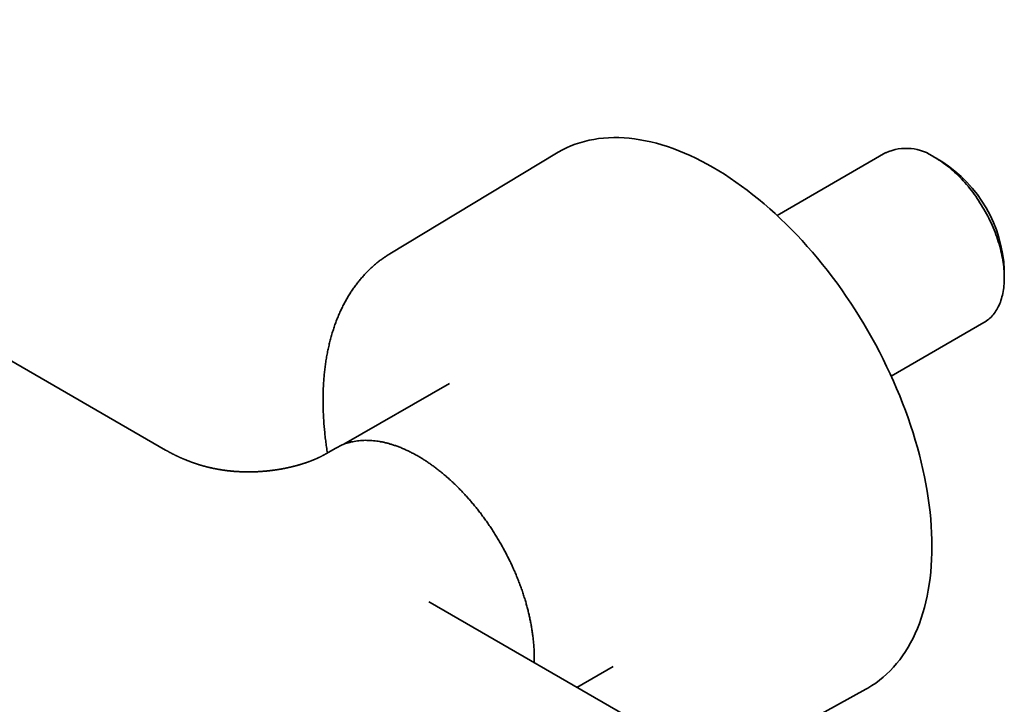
# Model space of a CAD drawing. Header units: millimetres. Extents: x 8 to 752, y 12 to 437.
# Tile 7 of 9: x 648 to 752, y 139 to 211. Entities that reach past the tile are written whole.
import ezdxf

# ---------------------------------------------------------------- set-up
doc = ezdxf.new("R2010")
doc.units = ezdxf.units.MM

msp = doc.modelspace()

# ---------------------------------------------------------------- linework, layer by layer
at = {"color": 7, "linetype": 'Continuous', "lineweight": 35}
for p, q in [((663.57, 165.86), (585.27, 211.06)), ((704.61, 197.04), (687.12, 186.46)), ((739.2, 197.1), (727.78, 190.5)), ((745.06, 196.18), (744.35, 196.59)), ((751.63, 183.97), (751.63, 184.79)), ((739.76, 173.63), (749.5, 179.26)), ((693.37, 172.86), (682.29, 166.46)), ((663.57, 165.86), (663.57, 165.86)), ((681.46, 166.07), (680.39, 165.46)), ((691.34, 149.83), (691.22, 149.9)), ((714, 136.75), (691.34, 149.83)), ((706.76, 140.93), (710.55, 143.11)), ((722.05, 132.47), (737.11, 140.75))]:
    msp.add_line(p, q, dxfattribs=at)
at = {"color": 7, "linetype": 'Continuous', "lineweight": 35, "flags": 128}
for points in [[(704.61, 197.04), (704.8, 197.16), (705.23, 197.39), (705.68, 197.61), (706.13, 197.8), (706.59, 197.98), (707.06, 198.14), (707.54, 198.28), (708.04, 198.39), (708.54, 198.49), (709.04, 198.57), (709.56, 198.62), (710.09, 198.66), (710.62, 198.68), (711.16, 198.67), (711.71, 198.65), (712.26, 198.6), (712.82, 198.54), (713.38, 198.45), (713.95, 198.35), (714.53, 198.22), (715.1, 198.08), (715.69, 197.91), (716.27, 197.73), (716.86, 197.52), (717.46, 197.3), (718.05, 197.05), (718.65, 196.79), (719.25, 196.51), (719.85, 196.2), (720.45, 195.89), (721.05, 195.55), (721.65, 195.19), (722.26, 194.82), (722.86, 194.42), (723.45, 194.01), (724.05, 193.59), (724.65, 193.14), (725.24, 192.68), (725.83, 192.21), (726.42, 191.72), (727, 191.21), (727.58, 190.69), (728.15, 190.15), (728.72, 189.6), (729.29, 189.03), (729.85, 188.45), (730.4, 187.86), (730.95, 187.25), (731.49, 186.63), (732.02, 186), (732.54, 185.36), (733.06, 184.7), (733.57, 184.04), (734.07, 183.37), (734.56, 182.68), (735.04, 181.99), (735.51, 181.28), (735.98, 180.57), (736.43, 179.85), (736.87, 179.13), (737.3, 178.39), (737.72, 177.65), (738.13, 176.91), (738.53, 176.16), (738.91, 175.4), (739.28, 174.64), (739.64, 173.87), (739.99, 173.11), (740.33, 172.34), (740.65, 171.56), (740.95, 170.79), (741.25, 170.01), (741.53, 169.24), (741.79, 168.46), (742.05, 167.68), (742.28, 166.91), (742.51, 166.13), (742.72, 165.36), (742.91, 164.59), (743.09, 163.83), (743.25, 163.06), (743.4, 162.3), (743.53, 161.55), (743.65, 160.8), (743.75, 160.06), (743.84, 159.32), (743.91, 158.59), (743.96, 157.87), (744, 157.15), (744.03, 156.44), (744.03, 155.74)], [(749.5, 179.26), (749.5, 179.26), (749.63, 179.34), (749.76, 179.42), (749.89, 179.52), (750.01, 179.62), (750.13, 179.72), (750.24, 179.83), (750.35, 179.95), (750.46, 180.07), (750.56, 180.2), (750.66, 180.33), (750.75, 180.47), (750.84, 180.61), (750.92, 180.76), (751, 180.91), (751.08, 181.07), (751.15, 181.24), (751.22, 181.4), (751.28, 181.58), (751.33, 181.76), (751.39, 181.94), (751.43, 182.12), (751.48, 182.31), (751.51, 182.51), (751.54, 182.71), (751.57, 182.91), (751.59, 183.11), (751.61, 183.32), (751.62, 183.54), (751.63, 183.75), (751.63, 183.97), (751.63, 184.19), (751.62, 184.42), (751.61, 184.64), (751.59, 184.87), (751.57, 185.1), (751.54, 185.34), (751.51, 185.57), (751.48, 185.81), (751.43, 186.05), (751.39, 186.29), (751.33, 186.53), (751.28, 186.78), (751.22, 187.02), (751.15, 187.26), (751.08, 187.51), (751, 187.76), (750.92, 188), (750.84, 188.25), (750.75, 188.49), (750.66, 188.74), (750.56, 188.98), (750.46, 189.23), (750.35, 189.47), (750.24, 189.72), (750.13, 189.96), (750.01, 190.2), (749.89, 190.44), (749.76, 190.68), (749.63, 190.91), (749.5, 191.15), (749.36, 191.38), (749.22, 191.61), (749.08, 191.84), (748.93, 192.07), (748.78, 192.29), (748.63, 192.51), (748.48, 192.73), (748.32, 192.94), (748.16, 193.15), (747.99, 193.36), (747.83, 193.56), (747.66, 193.76), (747.49, 193.96), (747.31, 194.15), (747.14, 194.34), (746.96, 194.52), (746.78, 194.7), (746.6, 194.87), (746.42, 195.05), (746.24, 195.21), (746.05, 195.37), (745.87, 195.53), (745.68, 195.68), (745.49, 195.82), (745.3, 195.96), (745.11, 196.1), (744.92, 196.23), (744.73, 196.35), (744.54, 196.47), (744.35, 196.59)], [(744.03, 155.74), (744.03, 155.05), (744, 154.37), (743.96, 153.7), (743.91, 153.04), (743.84, 152.39), (743.75, 151.75), (743.65, 151.13), (743.53, 150.52), (743.4, 149.91), (743.25, 149.33), (743.09, 148.75), (742.91, 148.19), (742.72, 147.65), (742.51, 147.11), (742.28, 146.6), (742.05, 146.1), (741.79, 145.61), (741.53, 145.14), (741.25, 144.69), (740.95, 144.25), (740.65, 143.83), (740.33, 143.43), (739.99, 143.04), (739.64, 142.68), (739.28, 142.33), (738.91, 142), (738.53, 141.69), (738.13, 141.39), (737.72, 141.12), (737.3, 140.86), (737.11, 140.75)]]:
    msp.add_lwpolyline(points, dxfattribs=at)
at = {"color": 7, "linetype": 'Continuous', "lineweight": 35}
for centre, radius, start, end in [((741.33, 192.37), 5.18, 54.4092, 114.2803), ((737.36, 184.14), 14.29, 2.6055, 57.3945)]:
    msp.add_arc(centre, radius, start, end, dxfattribs=at)
for points, knots in [([(687.12, 186.47), (687.12, 186.46), (687.06, 186.43), (686.93, 186.35), (686.75, 186.23), (686.56, 186.1), (686.38, 185.98), (686.2, 185.85), (686.03, 185.72), (685.85, 185.58), (685.68, 185.44), (685.51, 185.3), (685.34, 185.15), (685.17, 185), (685.01, 184.85), (684.85, 184.69), (684.69, 184.53), (684.53, 184.37), (684.38, 184.2), (684.23, 184.03), (684.08, 183.86), (683.93, 183.68), (683.79, 183.5), (683.64, 183.32), (683.5, 183.13), (683.37, 182.94), (683.23, 182.75), (683.1, 182.56), (682.97, 182.36), (682.84, 182.16), (682.72, 181.95), (682.6, 181.74), (682.48, 181.53), (682.36, 181.32), (682.25, 181.1), (682.14, 180.88), (682.03, 180.66), (681.93, 180.44), (681.82, 180.21), (681.73, 179.98), (681.63, 179.74), (681.53, 179.51), (681.44, 179.27), (681.36, 179.03), (681.27, 178.78), (681.19, 178.53), (681.11, 178.28), (681.03, 178.03), (680.96, 177.78), (680.89, 177.52), (680.82, 177.26), (680.76, 177), (680.7, 176.73), (680.64, 176.47), (680.58, 176.2), (680.53, 175.93), (680.48, 175.65), (680.43, 175.38), (680.39, 175.1), (680.35, 174.82), (680.31, 174.54), (680.28, 174.26), (680.25, 173.97), (680.22, 173.69), (680.19, 173.4), (680.17, 173.11), (680.15, 172.81), (680.14, 172.52), (680.12, 172.22), (680.11, 171.93), (680.11, 171.63), (680.1, 171.33), (680.1, 171.03), (680.1, 170.72), (680.11, 170.42), (680.12, 170.11), (680.13, 169.8), (680.14, 169.49), (680.16, 169.18), (680.18, 168.87), (680.2, 168.56), (680.23, 168.25), (680.26, 167.93), (680.29, 167.62), (680.32, 167.3), (680.36, 166.98), (680.4, 166.66), (680.45, 166.34), (680.49, 166.02), (680.53, 165.76), (680.56, 165.6), (680.57, 165.56)], [0, 0, 0, 0, 0.00031, 0.011278, 0.022246, 0.033217, 0.04419, 0.055168, 0.066152, 0.077142, 0.08814, 0.099146, 0.110162, 0.121189, 0.132227, 0.143278, 0.154342, 0.16542, 0.176512, 0.187621, 0.198745, 0.209885, 0.221043, 0.232218, 0.24341, 0.254621, 0.26585, 0.277097, 0.288363, 0.299647, 0.310949, 0.32227, 0.333609, 0.344965, 0.35634, 0.367731, 0.37914, 0.390565, 0.402006, 0.413462, 0.424934, 0.43642, 0.44792, 0.459434, 0.47096, 0.482499, 0.494049, 0.50561, 0.517182, 0.528763, 0.540354, 0.551952, 0.563559, 0.575174, 0.586795, 0.598422, 0.610055, 0.621693, 0.633336, 0.644983, 0.656634, 0.668288, 0.679945, 0.691604, 0.703266, 0.714929, 0.726594, 0.738259, 0.749926, 0.761593, 0.773261, 0.784928, 0.796595, 0.808261, 0.819927, 0.831592, 0.843256, 0.854919, 0.866581, 0.878241, 0.889899, 0.901556, 0.913212, 0.924865, 0.936517, 0.948166, 0.959814, 0.97146, 0.983104, 0.994746, 1, 1, 1, 1]), ([(690.08, 165.22), (689.95, 165.29), (689.7, 165.43), (689.31, 165.63), (688.93, 165.82), (688.55, 165.99), (688.17, 166.15), (687.79, 166.29), (687.43, 166.41), (687.08, 166.52), (686.74, 166.61), (686.4, 166.69), (686.07, 166.75), (685.74, 166.8), (685.4, 166.84), (685.06, 166.87), (684.71, 166.88), (684.37, 166.88), (684.04, 166.86), (683.71, 166.82), (683.38, 166.77), (683.07, 166.71), (682.78, 166.63), (682.5, 166.54), (682.23, 166.45), (681.97, 166.33), (681.71, 166.21), (681.54, 166.12), (681.46, 166.07)], [0, 0, 0, 0, 0.0400038, 0.0800075, 0.1200113, 0.1600151, 0.2000189, 0.2400226, 0.2800264, 0.3166968, 0.3533671, 0.3900375, 0.4267079, 0.4633782, 0.5000486, 0.5400524, 0.5800561, 0.6200599, 0.6600637, 0.7000674, 0.7400712, 0.780075, 0.8167454, 0.8534157, 0.8900861, 0.9267565, 0.9634268, 1, 1, 1, 1]), ([(680.4, 165.46), (680.4, 165.46), (680.39, 165.45), (680.39, 165.45), (680.37, 165.44), (680.36, 165.44), (680.35, 165.43), (680.33, 165.42), (680.31, 165.41), (680.3, 165.4), (680.28, 165.39), (680.26, 165.38), (680.25, 165.37), (680.23, 165.36), (680.21, 165.36), (680.2, 165.35), (680.18, 165.34), (680.16, 165.33), (680.14, 165.32), (680.13, 165.31), (680.11, 165.3), (680.09, 165.29), (680.05, 165.27), (680, 165.24), (679.96, 165.22), (679.91, 165.19), (679.86, 165.17), (679.81, 165.15), (679.77, 165.12), (679.72, 165.1), (679.68, 165.08), (679.65, 165.07), (679.62, 165.06), (679.61, 165.05), (679.6, 165.04), (679.58, 165.03), (679.56, 165.03), (679.55, 165.02), (679.54, 165.01), (679.52, 165.01), (679.51, 165), (679.49, 164.99), (679.48, 164.99), (679.47, 164.98), (679.45, 164.98), (679.43, 164.97), (679.42, 164.96), (679.41, 164.96), (679.39, 164.95), (679.37, 164.94), (679.35, 164.93), (679.33, 164.92), (679.31, 164.91), (679.28, 164.9), (679.26, 164.89), (679.23, 164.88), (679.2, 164.86), (679.16, 164.85), (679.13, 164.84), (679.09, 164.82), (679.05, 164.81), (679.02, 164.79), (678.99, 164.78), (678.96, 164.77), (678.94, 164.76), (678.91, 164.75), (678.88, 164.74), (678.85, 164.73), (678.82, 164.71), (678.78, 164.7), (678.74, 164.68), (678.69, 164.66), (678.64, 164.65), (678.6, 164.63), (678.55, 164.61), (678.51, 164.6), (678.46, 164.58), (678.4, 164.56), (678.35, 164.54), (678.29, 164.52), (678.24, 164.5), (678.18, 164.49), (678.12, 164.47), (678.06, 164.45), (678, 164.43), (677.93, 164.41), (677.87, 164.39), (677.81, 164.37), (677.76, 164.35), (677.73, 164.34), (677.69, 164.33), (677.66, 164.32), (677.62, 164.31), (677.58, 164.3), (677.54, 164.29), (677.5, 164.28), (677.46, 164.26), (677.41, 164.25), (677.36, 164.24), (677.31, 164.22), (677.26, 164.21), (677.2, 164.19), (677.14, 164.18), (677.08, 164.16), (677.02, 164.15), (676.96, 164.13), (676.91, 164.12), (676.86, 164.11), (676.81, 164.1), (676.77, 164.09), (676.72, 164.07), (676.66, 164.06), (676.61, 164.05), (676.55, 164.04), (676.5, 164.02), (676.46, 164.02), (676.43, 164.01), (676.39, 164), (676.34, 163.99), (676.29, 163.98), (676.24, 163.97), (676.18, 163.96), (676.13, 163.94), (676.07, 163.93), (676.02, 163.92), (675.98, 163.92), (675.94, 163.91), (675.89, 163.9), (675.83, 163.89), (675.76, 163.87), (675.69, 163.86), (675.63, 163.85), (675.57, 163.84), (675.51, 163.83), (675.46, 163.82), (675.4, 163.81), (675.36, 163.81), (675.32, 163.8), (675.3, 163.8), (675.27, 163.79), (675.25, 163.79), (675.23, 163.79), (675.2, 163.78), (675.16, 163.78), (675.11, 163.77), (675.05, 163.76), (674.98, 163.75), (674.91, 163.74), (674.81, 163.73), (674.66, 163.71), (674.51, 163.69), (674.4, 163.68), (674.34, 163.67), (674.28, 163.66), (674.23, 163.66), (674.19, 163.66), (674.16, 163.65), (674.14, 163.65), (674.11, 163.65), (674.07, 163.64), (674.01, 163.64), (673.95, 163.63), (673.88, 163.63), (673.78, 163.62), (673.64, 163.61), (673.49, 163.6), (673.37, 163.59), (673.28, 163.59), (673.22, 163.58), (673.16, 163.58), (673.1, 163.58), (673.04, 163.58), (672.98, 163.57), (672.93, 163.57), (672.88, 163.57), (672.85, 163.57), (672.83, 163.57), (672.81, 163.57), (672.78, 163.57), (672.75, 163.57), (672.72, 163.57), (672.67, 163.56), (672.6, 163.56), (672.53, 163.56), (672.44, 163.56), (672.36, 163.56), (672.28, 163.56), (672.21, 163.56), (672.15, 163.56), (672.09, 163.56), (672.03, 163.56), (671.98, 163.56), (671.94, 163.56), (671.9, 163.56), (671.86, 163.57), (671.8, 163.57), (671.74, 163.57), (671.67, 163.57), (671.6, 163.57), (671.53, 163.58), (671.46, 163.58), (671.4, 163.58), (671.34, 163.58), (671.3, 163.59), (671.25, 163.59), (671.19, 163.59), (671.11, 163.6), (671.03, 163.6), (670.95, 163.61), (670.86, 163.61), (670.76, 163.62), (670.64, 163.63), (670.5, 163.64), (670.35, 163.66), (670.22, 163.67), (670.07, 163.69), (669.95, 163.71), (669.84, 163.72), (669.78, 163.73), (669.73, 163.74), (669.68, 163.74), (669.62, 163.75), (669.56, 163.76), (669.48, 163.77), (669.4, 163.79), (669.32, 163.8), (669.24, 163.81), (669.17, 163.82), (669.11, 163.83), (669.05, 163.84), (668.99, 163.86), (668.93, 163.87), (668.87, 163.88), (668.8, 163.89), (668.73, 163.91), (668.66, 163.92), (668.59, 163.93), (668.54, 163.94), (668.49, 163.96), (668.44, 163.97), (668.38, 163.98), (668.31, 164), (668.23, 164.01), (668.16, 164.03), (668.08, 164.05), (668.02, 164.07), (667.95, 164.08), (667.89, 164.1), (667.82, 164.11), (667.74, 164.14), (667.65, 164.16), (667.56, 164.18), (667.48, 164.21), (667.42, 164.22), (667.36, 164.24), (667.31, 164.26), (667.25, 164.27), (667.18, 164.29), (667.11, 164.31), (667.05, 164.33), (666.98, 164.35), (666.93, 164.37), (666.89, 164.39), (666.84, 164.4), (666.79, 164.42), (666.72, 164.44), (666.64, 164.47), (666.56, 164.49), (666.48, 164.52), (666.4, 164.55), (666.33, 164.58), (666.26, 164.6), (666.19, 164.63), (666.11, 164.66), (666.01, 164.69), (665.91, 164.73), (665.81, 164.77), (665.72, 164.81), (665.65, 164.84), (665.59, 164.86), (665.52, 164.89), (665.45, 164.92), (665.38, 164.95), (665.31, 164.98), (665.25, 165.01), (665.18, 165.04), (665.12, 165.06), (665.07, 165.09), (665.03, 165.11), (664.99, 165.12), (664.96, 165.14), (664.92, 165.16), (664.88, 165.18), (664.83, 165.2), (664.79, 165.22), (664.75, 165.24), (664.72, 165.25), (664.69, 165.27), (664.65, 165.29), (664.59, 165.32), (664.51, 165.35), (664.43, 165.4), (664.35, 165.44), (664.28, 165.47), (664.23, 165.5), (664.18, 165.52), (664.12, 165.56), (664.05, 165.59), (663.96, 165.64), (663.89, 165.68), (663.84, 165.71), (663.81, 165.73), (663.77, 165.75), (663.73, 165.77), (663.67, 165.8), (663.62, 165.83), (663.59, 165.85), (663.57, 165.86)], [0, 0, 0, 0, 0.000107, 0.001367, 0.002381, 0.004078, 0.006249, 0.007996, 0.009534, 0.011825, 0.014007, 0.01564, 0.017537, 0.019608, 0.021638, 0.02326, 0.025051, 0.027601, 0.029943, 0.031789, 0.033501, 0.035261, 0.040184, 0.045763, 0.050601, 0.055769, 0.061337, 0.06653, 0.071151, 0.075598, 0.079979, 0.084332, 0.085711, 0.087045, 0.088615, 0.090456, 0.092272, 0.09362, 0.094602, 0.095871, 0.09757, 0.099165, 0.100327, 0.101485, 0.103072, 0.10479, 0.106046, 0.107024, 0.108367, 0.110136, 0.112623, 0.114591, 0.116621, 0.11897, 0.12132, 0.124411, 0.127023, 0.130151, 0.133062, 0.136912, 0.14002, 0.143391, 0.146085, 0.147733, 0.150065, 0.152942, 0.155065, 0.157355, 0.160198, 0.163603, 0.167705, 0.171242, 0.175139, 0.17888, 0.18254, 0.186496, 0.18987, 0.194566, 0.198872, 0.203356, 0.207219, 0.211563, 0.215671, 0.220964, 0.225602, 0.230197, 0.234792, 0.239092, 0.242812, 0.245639, 0.247518, 0.249966, 0.252684, 0.25549, 0.258162, 0.260702, 0.264399, 0.267729, 0.270895, 0.27428, 0.277749, 0.281322, 0.285347, 0.290006, 0.293855, 0.297515, 0.300943, 0.304105, 0.306918, 0.309867, 0.31316, 0.316729, 0.320297, 0.323857, 0.327012, 0.329322, 0.331441, 0.333944, 0.336828, 0.339912, 0.34312, 0.346452, 0.35022, 0.353618, 0.356508, 0.358913, 0.361293, 0.364465, 0.367924, 0.371912, 0.376451, 0.379587, 0.38294, 0.386513, 0.390042, 0.393087, 0.395669, 0.397745, 0.399316, 0.400383, 0.401399, 0.402764, 0.404478, 0.40654, 0.409627, 0.413219, 0.416957, 0.420766, 0.424646, 0.434655, 0.445106, 0.449293, 0.453051, 0.456248, 0.458884, 0.460992, 0.462519, 0.463591, 0.465133, 0.467335, 0.470138, 0.473577, 0.477499, 0.481372, 0.490205, 0.498492, 0.506294, 0.509305, 0.512342, 0.515404, 0.518492, 0.521604, 0.524741, 0.527657, 0.530005, 0.53163, 0.532796, 0.533743, 0.534976, 0.536511, 0.538347, 0.540485, 0.543982, 0.548039, 0.552307, 0.556684, 0.561171, 0.564169, 0.567212, 0.570303, 0.573345, 0.575818, 0.577644, 0.579428, 0.58165, 0.584374, 0.587599, 0.59108, 0.594614, 0.597994, 0.60142, 0.604821, 0.607591, 0.609598, 0.611843, 0.614809, 0.618507, 0.62263, 0.626865, 0.631213, 0.635495, 0.64123, 0.648461, 0.656153, 0.662533, 0.668645, 0.676951, 0.680565, 0.683545, 0.685835, 0.688058, 0.690804, 0.694011, 0.697659, 0.701709, 0.706151, 0.70972, 0.712777, 0.715654, 0.718534, 0.721401, 0.724169, 0.727288, 0.730547, 0.734178, 0.737811, 0.740665, 0.743181, 0.745573, 0.747958, 0.750901, 0.754483, 0.758108, 0.761586, 0.765485, 0.768692, 0.771534, 0.774501, 0.777897, 0.781844, 0.786481, 0.790627, 0.794521, 0.798186, 0.800459, 0.802922, 0.805896, 0.809236, 0.812637, 0.816088, 0.819162, 0.821728, 0.823879, 0.826086, 0.828415, 0.832027, 0.836014, 0.840136, 0.844272, 0.848337, 0.852015, 0.855121, 0.858302, 0.862714, 0.867737, 0.873226, 0.878486, 0.883075, 0.886272, 0.889484, 0.892958, 0.89683, 0.901004, 0.904275, 0.907565, 0.91091, 0.914176, 0.917032, 0.919102, 0.920961, 0.922632, 0.924581, 0.92704, 0.929886, 0.932143, 0.933863, 0.935516, 0.937274, 0.939137, 0.942782, 0.946867, 0.951416, 0.956406, 0.959993, 0.962944, 0.96544, 0.968145, 0.972756, 0.977802, 0.982825, 0.984699, 0.986566, 0.988512, 0.990972, 0.994011, 0.99763, 1, 1, 1, 1]), ([(702.27, 143.52), (702.27, 143.58), (702.28, 143.76), (702.28, 144.1), (702.27, 144.53), (702.26, 144.99), (702.23, 145.44), (702.18, 145.91), (702.13, 146.38), (702.06, 146.85), (701.99, 147.32), (701.9, 147.77), (701.81, 148.22), (701.71, 148.66), (701.6, 149.11), (701.48, 149.56), (701.35, 150.03), (701.2, 150.51), (701.04, 151), (700.86, 151.5), (700.68, 151.99), (700.48, 152.49), (700.28, 152.98), (700.07, 153.45), (699.86, 153.92), (699.64, 154.36), (699.42, 154.8), (699.19, 155.24), (698.95, 155.68), (698.7, 156.12), (698.43, 156.58), (698.15, 157.04), (697.86, 157.5), (697.56, 157.94), (697.25, 158.39), (696.94, 158.82), (696.63, 159.24), (696.32, 159.64), (696.01, 160.01), (695.7, 160.38), (695.39, 160.75), (695.07, 161.1), (694.74, 161.46), (694.39, 161.82), (694.03, 162.18), (693.67, 162.52), (693.3, 162.86), (692.93, 163.18), (692.55, 163.5), (692.19, 163.79), (691.83, 164.06), (691.48, 164.31), (691.13, 164.56), (690.78, 164.79), (690.43, 165.01), (690.2, 165.15), (690.08, 165.22)], [0, 0, 0, 0, 0.0074062, 0.0252763, 0.0447707, 0.0642651, 0.0837595, 0.1032539, 0.1227483, 0.1422428, 0.1617372, 0.1796072, 0.1974772, 0.2153472, 0.2332172, 0.2510872, 0.2689572, 0.2884516, 0.307946, 0.3274404, 0.3469349, 0.3664293, 0.3859237, 0.4054181, 0.4232881, 0.4411581, 0.4590281, 0.4768981, 0.4947681, 0.5126381, 0.5321325, 0.551627, 0.5711214, 0.5906158, 0.6101102, 0.6296046, 0.6490991, 0.6669691, 0.6848391, 0.7027091, 0.7205791, 0.7384491, 0.7563191, 0.7758135, 0.7953079, 0.8148023, 0.8342967, 0.8537912, 0.8732856, 0.89278, 0.91065, 0.92852, 0.94639, 0.96426, 0.98213, 1, 1, 1, 1])]:
    msp.add_open_spline(points, degree=3, knots=knots, dxfattribs=at)

doc.saveas('drawing.dxf')
